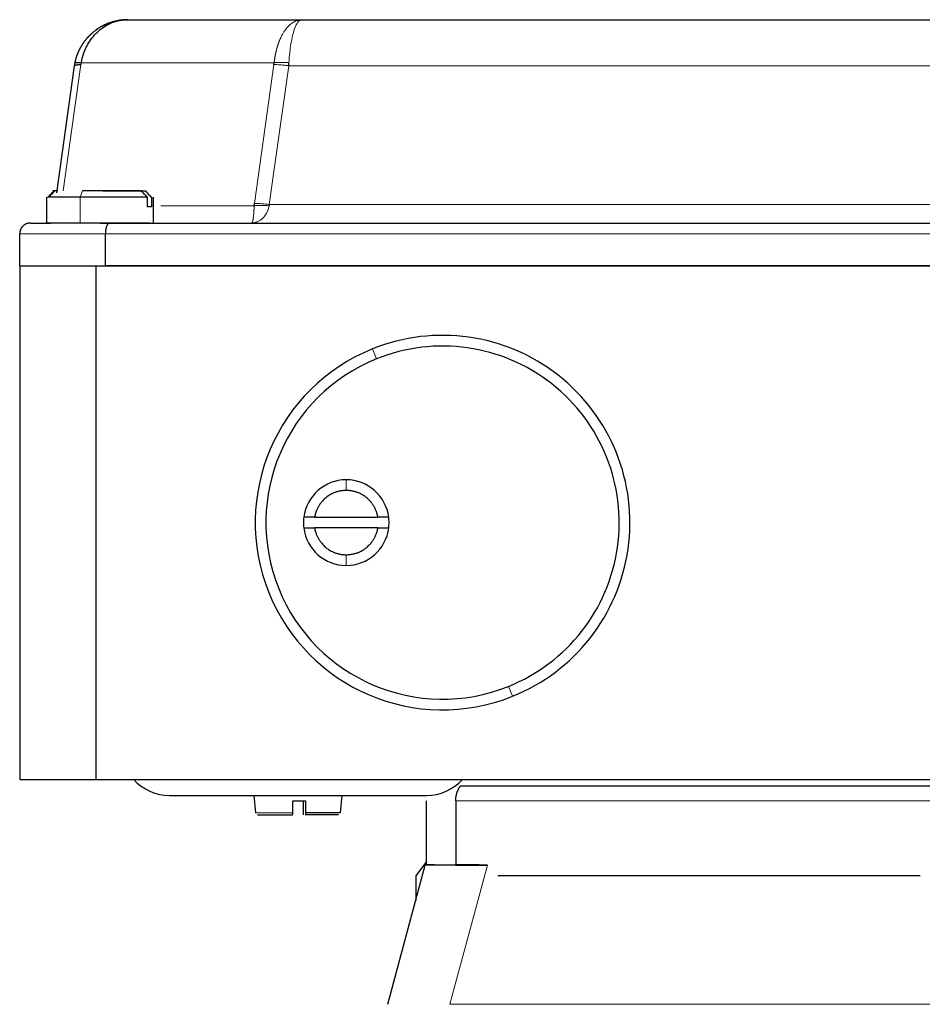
# Model space of a CAD drawing. Header units: inches. Extents: x 0 to 20790, y -12 to 14700.
# Tile 70 of 256: x 6437 to 6521, y 6901 to 6993. Entities that reach past the tile are written whole.
import ezdxf

# ---------------------------------------------------------------- set-up
doc = ezdxf.new("R2010")
doc.units = ezdxf.units.IN
doc.layers.add('1', color=7, linetype='Continuous', true_color=0xffffff)

msp = doc.modelspace()

# ---------------------------------------------------------------- linework, layer by layer
at = {"layer": '1', "color": 2, "linetype": 'Continuous', "lineweight": 25}
for p, q in [((6447.213, 6993.327), (6463.507, 6993.327)), ((6463.507, 6993.327), (6540.761, 6993.327)), ((6440.592, 6977.142), (6442.261, 6989.023)), ((6442.883, 6989.302), (6442.855, 6989.135)), ((6460.882, 6989.135), (6460.901, 6989.302)), ((6444.905, 6977.327), (6448.876, 6977.327)), ((6439.634, 6976.727), (6439.634, 6974.327)), ((6442.768, 6976.727), (6439.741, 6976.727)), ((6449.063, 6976.727), (6442.768, 6976.727)), ((6449.063, 6975.827), (6449.063, 6976.727)), ((6449.436, 6976.727), (6449.436, 6975.827)), ((6459.034, 6975.937), (6459.059, 6976.16)), ((6438.134, 6974.327), (6439.782, 6974.327)), ((6444.681, 6974.327), (6445.548, 6974.327)), ((6445.548, 6974.327), (6558.72, 6974.327)), ((6437.134, 6970.327), (6437.134, 6973.327)), ((6445.134, 6970.327), (6445.134, 6973.327)), ((6437.134, 6970.327), (6444.234, 6970.327)), ((6437.134, 6970.327), (6437.134, 6922.327)), ((6444.234, 6970.327), (6560.034, 6970.327)), ((6464.676, 6946.827), (6470.592, 6946.827)), ((6470.592, 6945.827), (6464.676, 6945.827)), ((6437.134, 6922.327), (6444.234, 6922.327)), ((6444.234, 6922.327), (6560.034, 6922.327)), ((6478.323, 6921.741), (6527.134, 6921.741)), ((6451.134, 6920.827), (6475.134, 6920.827)), ((6459.016, 6920.827), (6459.158, 6919.21)), ((6467.111, 6919.21), (6467.253, 6920.827)), ((6462.634, 6919.21), (6462.637, 6920.327)), ((6463.634, 6919.21), (6463.631, 6920.327)), ((6463.836, 6920.327), (6463.834, 6919.21)), ((6459.157, 6919.21), (6459.158, 6919.21)), ((6463.834, 6919.21), (6463.829, 6919.027)), ((6467.111, 6919.21), (6463.834, 6919.21)), ((6471.531, 6901.31), (6475.019, 6914.327)), ((6475.134, 6914.661), (6474.134, 6913.327)), ((6477.865, 6914.327), (6475.134, 6914.327)), ((6477.865, 6914.327), (6480.815, 6914.327)), ((6474.134, 6913.327), (6474.134, 6911.024)), ((6521.247, 6913.327), (6481.785, 6913.327))]:
    msp.add_line(p, q, dxfattribs=at)
at = {"layer": '1', "color": 110, "linetype": 'Continuous', "lineweight": 13}
for p, q in [((6442.855, 6989.135), (6441.195, 6977.327)), ((6460.901, 6989.302), (6442.883, 6989.302)), ((6459.059, 6976.16), (6460.882, 6989.135)), ((6462.27, 6989.023), (6460.446, 6976.049)), ((6541.998, 6989.023), (6462.27, 6989.023)), ((6442.992, 6977.327), (6442.768, 6976.727)), ((6442.768, 6974.327), (6442.768, 6976.727)), ((6459.034, 6975.937), (6450.309, 6975.937)), ((6543.822, 6976.049), (6460.446, 6976.049)), ((6445.134, 6973.327), (6437.134, 6973.327)), ((6470.476, 6961.635), (6470.103, 6962.563)), ((6467.634, 6949.327), (6467.634, 6950.327)), ((6467.634, 6943.327), (6467.634, 6942.327)), ((6483.165, 6930.092), (6482.792, 6931.019)), ((6527.134, 6920.327), (6477.865, 6920.327)), ((6462.634, 6919.21), (6459.158, 6919.21)), ((6477.327, 6901.31), (6480.815, 6914.327)), ((6477.327, 6901.31), (6526.941, 6901.31))]:
    msp.add_line(p, q, dxfattribs=at)
at = {"layer": '1', "color": 2, "linetype": 'Continuous', "lineweight": 25}
for centre, radius, start, end in [((6476.634, 6946.327), 17.5, 291.91456, 111.91456), ((6476.634, 6946.327), 17.5, 111.91456, 291.91456), ((6476.634, 6946.327), 16.5, 291.91456, 111.91456), ((6476.634, 6946.327), 16.5, 111.91456, 291.91456), ((6467.634, 6946.327), 4, 90, 172.81924), ((6467.634, 6946.327), 4, 7.18076, 90), ((6467.634, 6946.327), 4, 187.18076, 270), ((6467.634, 6946.327), 4, 270, 352.81924), ((6451.134, 6925.327), 4.5, 221.81235, 269.99838), ((6475.134, 6925.327), 4.5, 270.00162, 318.18765)]:
    msp.add_arc(centre, radius, start, end, dxfattribs=at)
for points, degree, knots in [([(6442.309, 6989.302), (6442.311, 6989.314), (6442.316, 6989.337), (6442.323, 6989.372), (6442.331, 6989.407), (6442.339, 6989.442), (6442.347, 6989.477), (6442.355, 6989.513), (6442.364, 6989.548), (6442.373, 6989.584), (6442.383, 6989.619), (6442.392, 6989.655), (6442.402, 6989.691), (6442.413, 6989.727), (6442.423, 6989.762), (6442.434, 6989.798), (6442.445, 6989.834), (6442.457, 6989.87), (6442.469, 6989.906), (6442.481, 6989.942), (6442.493, 6989.979), (6442.506, 6990.015), (6442.519, 6990.051), (6442.533, 6990.087), (6442.546, 6990.123), (6442.561, 6990.159), (6442.575, 6990.196), (6442.59, 6990.232), (6442.605, 6990.268), (6442.62, 6990.304), (6442.636, 6990.34), (6442.652, 6990.377), (6442.668, 6990.413), (6442.685, 6990.449), (6442.702, 6990.485), (6442.72, 6990.521), (6442.737, 6990.557), (6442.755, 6990.593), (6442.774, 6990.629), (6442.793, 6990.664), (6442.812, 6990.7), (6442.831, 6990.736), (6442.851, 6990.771), (6442.871, 6990.807), (6442.891, 6990.842), (6442.912, 6990.878), (6442.933, 6990.913), (6442.954, 6990.948), (6442.976, 6990.983), (6442.998, 6991.018), (6443.021, 6991.052), (6443.043, 6991.087), (6443.066, 6991.122), (6443.09, 6991.156), (6443.114, 6991.19), (6443.138, 6991.224), (6443.162, 6991.258), (6443.187, 6991.292), (6443.211, 6991.326), (6443.237, 6991.359), (6443.262, 6991.392), (6443.288, 6991.425), (6443.315, 6991.458), (6443.341, 6991.491), (6443.368, 6991.524), (6443.395, 6991.556), (6443.422, 6991.588), (6443.45, 6991.62), (6443.478, 6991.652), (6443.506, 6991.683), (6443.535, 6991.715), (6443.564, 6991.746), (6443.593, 6991.777), (6443.622, 6991.807), (6443.652, 6991.838), (6443.682, 6991.868), (6443.712, 6991.898), (6443.743, 6991.927), (6443.774, 6991.957), (6443.805, 6991.986), (6443.836, 6992.015), (6443.867, 6992.043), (6443.899, 6992.072), (6443.931, 6992.1), (6443.964, 6992.128), (6443.997, 6992.156), (6444.047, 6992.198), (6444.116, 6992.253), (6444.205, 6992.322), (6444.297, 6992.389), (6444.392, 6992.456), (6444.49, 6992.521), (6444.591, 6992.586), (6444.696, 6992.648), (6444.804, 6992.709), (6444.915, 6992.768), (6445.029, 6992.826), (6445.146, 6992.881), (6445.266, 6992.933), (6445.39, 6992.984), (6445.485, 6993.02), (6445.552, 6993.043), (6445.588, 6993.056), (6445.625, 6993.069), (6445.664, 6993.081), (6445.703, 6993.094), (6445.743, 6993.106), (6445.784, 6993.119), (6445.826, 6993.131), (6445.87, 6993.144), (6445.914, 6993.156), (6445.959, 6993.168), (6446.005, 6993.179), (6446.053, 6993.191), (6446.101, 6993.202), (6446.15, 6993.213), (6446.201, 6993.224), (6446.252, 6993.234), (6446.304, 6993.244), (6446.358, 6993.254), (6446.412, 6993.263), (6446.468, 6993.272), (6446.524, 6993.28), (6446.582, 6993.287), (6446.641, 6993.295), (6446.7, 6993.301), (6446.761, 6993.307), (6446.823, 6993.312), (6446.885, 6993.317), (6446.949, 6993.32), (6447.013, 6993.323), (6447.079, 6993.326), (6447.146, 6993.327), (6447.19, 6993.327), (6447.213, 6993.327)], 3, [0, 0, 0, 0, 0.005099, 0.01022, 0.015364, 0.020531, 0.02572, 0.030931, 0.036164, 0.041418, 0.046695, 0.051993, 0.057312, 0.062653, 0.068014, 0.073396, 0.078799, 0.084222, 0.089665, 0.095129, 0.100612, 0.106114, 0.111636, 0.117177, 0.122737, 0.128316, 0.133914, 0.139529, 0.145163, 0.150814, 0.156483, 0.162169, 0.167872, 0.173592, 0.179329, 0.185082, 0.190851, 0.196636, 0.202436, 0.208252, 0.214083, 0.219928, 0.225788, 0.231662, 0.23755, 0.243452, 0.249367, 0.255295, 0.261236, 0.267189, 0.273154, 0.279132, 0.285121, 0.291121, 0.297133, 0.303155, 0.309188, 0.31523, 0.321283, 0.327345, 0.333416, 0.339497, 0.345585, 0.351682, 0.357788, 0.3639, 0.37002, 0.376148, 0.382282, 0.388422, 0.394568, 0.400721, 0.406878, 0.413041, 0.419209, 0.425381, 0.431558, 0.437738, 0.443922, 0.45011, 0.4563, 0.462493, 0.468689, 0.474886, 0.481105, 0.487368, 0.493676, 0.509748, 0.526111, 0.542763, 0.559708, 0.576944, 0.594474, 0.612297, 0.630412, 0.64882, 0.667519, 0.686508, 0.705785, 0.725347, 0.745193, 0.750708, 0.756357, 0.762141, 0.768062, 0.774118, 0.780311, 0.786641, 0.793109, 0.799714, 0.806456, 0.813338, 0.820357, 0.827516, 0.834814, 0.842251, 0.849828, 0.857544, 0.865401, 0.873397, 0.881533, 0.88981, 0.898226, 0.906782, 0.915479, 0.924315, 0.93329, 0.942405, 0.951659, 0.961052, 0.970583, 0.980251, 0.990057, 1, 1, 1, 1]), ([(6442.883, 6989.302), (6442.933, 6989.583), (6443.116, 6990.301), (6443.662, 6991.418), (6444.696, 6992.558), (6445.963, 6993.207), (6446.869, 6993.327), (6447.213, 6993.327)], 3, [0, 0, 0, 0, 0.125, 0.325, 0.552099, 0.829835, 1, 1, 1, 1]), ([(6442.261, 6989.023), (6442.263, 6989.033), (6442.266, 6989.054), (6442.271, 6989.085), (6442.275, 6989.116), (6442.28, 6989.147), (6442.286, 6989.178), (6442.291, 6989.209), (6442.297, 6989.24), (6442.303, 6989.271), (6442.307, 6989.292), (6442.309, 6989.302)], 3, [0, 0, 0, 0, 0.111307, 0.222566, 0.333777, 0.444939, 0.556052, 0.667115, 0.778128, 0.889089, 1, 1, 1, 1]), ([(6442.261, 6989.023), (6442.264, 6989.041), (6442.286, 6989.065), (6442.353, 6989.09), (6442.42, 6989.106), (6442.505, 6989.119), (6442.639, 6989.131), (6442.763, 6989.135), (6442.855, 6989.135)], 3, [0, 0, 0, 0, 0.25, 0.375, 0.5, 0.625, 0.75, 1, 1, 1, 1]), ([(6440.392, 6977.327), (6440.301, 6977.23), (6440.115, 6977.03), (6439.928, 6976.83), (6439.832, 6976.727)], 3, [0, 0, 0, 0, 0.484397, 1, 1, 1, 1]), ([(6449.063, 6976.727), (6448.967, 6976.83), (6448.78, 6977.03), (6448.593, 6977.23), (6448.503, 6977.327)], 3, [0, 0, 0, 0, 0.515603, 1, 1, 1, 1]), ([(6448.876, 6977.327), (6448.967, 6977.23), (6449.153, 6977.03), (6449.34, 6976.83), (6449.436, 6976.727)], 3, [0, 0, 0, 0, 0.484397, 1, 1, 1, 1]), ([(6438.134, 6974.327), (6438.129, 6974.327), (6438.119, 6974.327), (6438.105, 6974.327), (6438.09, 6974.326), (6438.076, 6974.326), (6438.062, 6974.325), (6438.048, 6974.324), (6438.035, 6974.322), (6438.022, 6974.321), (6438.009, 6974.319), (6437.996, 6974.318), (6437.983, 6974.316), (6437.971, 6974.314), (6437.959, 6974.312), (6437.947, 6974.31), (6437.936, 6974.307), (6437.924, 6974.305), (6437.913, 6974.303), (6437.902, 6974.3), (6437.892, 6974.297), (6437.881, 6974.295), (6437.871, 6974.292), (6437.861, 6974.289), (6437.852, 6974.287), (6437.842, 6974.284), (6437.833, 6974.281), (6437.824, 6974.278), (6437.815, 6974.275), (6437.807, 6974.272), (6437.798, 6974.269), (6437.79, 6974.266), (6437.782, 6974.263), (6437.775, 6974.261), (6437.767, 6974.258), (6437.76, 6974.255), (6437.729, 6974.242), (6437.677, 6974.218), (6437.606, 6974.178), (6437.541, 6974.134), (6437.483, 6974.087), (6437.438, 6974.046), (6437.406, 6974.013), (6437.382, 6973.987), (6437.36, 6973.961), (6437.339, 6973.934), (6437.318, 6973.906), (6437.299, 6973.877), (6437.281, 6973.848), (6437.263, 6973.819), (6437.247, 6973.789), (6437.232, 6973.758), (6437.218, 6973.727), (6437.205, 6973.696), (6437.193, 6973.665), (6437.183, 6973.634), (6437.173, 6973.602), (6437.165, 6973.571), (6437.157, 6973.54), (6437.151, 6973.508), (6437.146, 6973.477), (6437.141, 6973.447), (6437.138, 6973.416), (6437.136, 6973.386), (6437.134, 6973.357), (6437.134, 6973.337), (6437.134, 6973.327)], 3, [0, 0, 0, 0, 0.009799, 0.019458, 0.028977, 0.038354, 0.04759, 0.056682, 0.065632, 0.074438, 0.083101, 0.091619, 0.099992, 0.10822, 0.116304, 0.124242, 0.132035, 0.139682, 0.147184, 0.154541, 0.161752, 0.168818, 0.175739, 0.182516, 0.189147, 0.195634, 0.201977, 0.208176, 0.214231, 0.220143, 0.225912, 0.231539, 0.237022, 0.242364, 0.247565, 0.252624, 0.257543, 0.312984, 0.365978, 0.416471, 0.464443, 0.509902, 0.531874, 0.553807, 0.57569, 0.597511, 0.619255, 0.640907, 0.662455, 0.683883, 0.705177, 0.726322, 0.747307, 0.768116, 0.788736, 0.809156, 0.829363, 0.849345, 0.869093, 0.888595, 0.907843, 0.926828, 0.945543, 0.96398, 0.982134, 1, 1, 1, 1]), ([(6445.548, 6974.327), (6445.546, 6974.327), (6445.542, 6974.327), (6445.536, 6974.327), (6445.53, 6974.326), (6445.524, 6974.326), (6445.518, 6974.325), (6445.513, 6974.324), (6445.507, 6974.322), (6445.502, 6974.321), (6445.496, 6974.319), (6445.491, 6974.318), (6445.486, 6974.316), (6445.481, 6974.314), (6445.476, 6974.312), (6445.471, 6974.31), (6445.466, 6974.307), (6445.462, 6974.305), (6445.457, 6974.303), (6445.452, 6974.3), (6445.448, 6974.297), (6445.444, 6974.295), (6445.439, 6974.292), (6445.435, 6974.289), (6445.431, 6974.287), (6445.427, 6974.284), (6445.424, 6974.281), (6445.42, 6974.278), (6445.416, 6974.275), (6445.413, 6974.272), (6445.409, 6974.269), (6445.406, 6974.266), (6445.403, 6974.263), (6445.399, 6974.261), (6445.396, 6974.258), (6445.393, 6974.255), (6445.381, 6974.242), (6445.359, 6974.218), (6445.329, 6974.178), (6445.303, 6974.134), (6445.278, 6974.087), (6445.26, 6974.046), (6445.246, 6974.013), (6445.237, 6973.987), (6445.228, 6973.961), (6445.219, 6973.934), (6445.211, 6973.906), (6445.203, 6973.877), (6445.195, 6973.848), (6445.188, 6973.819), (6445.182, 6973.789), (6445.176, 6973.758), (6445.17, 6973.727), (6445.164, 6973.696), (6445.16, 6973.665), (6445.155, 6973.634), (6445.151, 6973.602), (6445.147, 6973.571), (6445.144, 6973.54), (6445.142, 6973.508), (6445.139, 6973.477), (6445.137, 6973.447), (6445.136, 6973.416), (6445.135, 6973.386), (6445.134, 6973.357), (6445.134, 6973.337), (6445.134, 6973.327)], 3, [0, 0, 0, 0, 0.009799, 0.019458, 0.028977, 0.038354, 0.04759, 0.056682, 0.065632, 0.074438, 0.083101, 0.091619, 0.099992, 0.10822, 0.116304, 0.124242, 0.132035, 0.139682, 0.147184, 0.154541, 0.161752, 0.168818, 0.175739, 0.182516, 0.189147, 0.195634, 0.201977, 0.208176, 0.214231, 0.220143, 0.225912, 0.231539, 0.237023, 0.242364, 0.247565, 0.252624, 0.257543, 0.312984, 0.365978, 0.416471, 0.464443, 0.509902, 0.531874, 0.553807, 0.57569, 0.597511, 0.619255, 0.640907, 0.662455, 0.683883, 0.705177, 0.726322, 0.747307, 0.768116, 0.788736, 0.809156, 0.829363, 0.849345, 0.869093, 0.888595, 0.907843, 0.926828, 0.945543, 0.96398, 0.982134, 1, 1, 1, 1]), ([(6467.502, 6949.324), (6466.432, 6949.276), (6465.267, 6948.238), (6464.76, 6947.322), (6464.676, 6946.827)], 2, [0, 0, 0, 0.5, 0.75, 1, 1, 1]), ([(6470.592, 6946.827), (6470.508, 6947.322), (6470.002, 6948.237), (6468.836, 6949.276), (6467.765, 6949.324)], 2, [0, 0, 0, 0.25, 0.5, 1, 1, 1]), ([(6464.676, 6945.827), (6464.76, 6945.333), (6465.266, 6944.418), (6466.432, 6943.378), (6467.503, 6943.33)], 2, [0, 0, 0, 0.25, 0.5, 1, 1, 1]), ([(6467.766, 6943.33), (6468.835, 6943.379), (6470.001, 6944.417), (6470.508, 6945.332), (6470.592, 6945.827)], 2, [0, 0, 0, 0.5, 0.75, 1, 1, 1]), ([(6477.865, 6920.327), (6477.865, 6920.334), (6477.865, 6920.348), (6477.865, 6920.369), (6477.866, 6920.39), (6477.866, 6920.411), (6477.867, 6920.432), (6477.868, 6920.453), (6477.869, 6920.474), (6477.87, 6920.494), (6477.872, 6920.515), (6477.874, 6920.536), (6477.875, 6920.557), (6477.877, 6920.577), (6477.88, 6920.598), (6477.882, 6920.618), (6477.885, 6920.639), (6477.887, 6920.659), (6477.89, 6920.68), (6477.893, 6920.7), (6477.896, 6920.72), (6477.9, 6920.741), (6477.903, 6920.761), (6477.907, 6920.781), (6477.911, 6920.801), (6477.915, 6920.821), (6477.919, 6920.842), (6477.924, 6920.862), (6477.928, 6920.882), (6477.933, 6920.902), (6477.938, 6920.922), (6477.943, 6920.941), (6477.949, 6920.961), (6477.954, 6920.981), (6477.96, 6921.001), (6477.966, 6921.021), (6477.972, 6921.04), (6477.978, 6921.06), (6477.984, 6921.08), (6477.99, 6921.099), (6477.997, 6921.119), (6478.006, 6921.145), (6478.018, 6921.178), (6478.033, 6921.217), (6478.049, 6921.256), (6478.065, 6921.294), (6478.082, 6921.332), (6478.099, 6921.369), (6478.117, 6921.406), (6478.135, 6921.442), (6478.154, 6921.477), (6478.173, 6921.512), (6478.193, 6921.547), (6478.214, 6921.581), (6478.235, 6921.614), (6478.256, 6921.647), (6478.278, 6921.679), (6478.3, 6921.711), (6478.316, 6921.731), (6478.323, 6921.741)], 3, [0, 0, 0, 0, 0.01273, 0.025438, 0.038127, 0.050799, 0.063455, 0.076099, 0.088733, 0.101359, 0.113979, 0.126595, 0.13921, 0.151826, 0.164445, 0.177069, 0.189702, 0.202344, 0.214999, 0.227668, 0.240354, 0.253059, 0.265785, 0.278535, 0.291311, 0.304114, 0.316947, 0.329812, 0.342712, 0.355648, 0.368623, 0.381638, 0.394696, 0.407799, 0.420948, 0.434146, 0.447395, 0.460697, 0.474053, 0.487465, 0.500936, 0.514467, 0.542391, 0.570321, 0.598272, 0.626259, 0.654297, 0.682401, 0.710585, 0.738865, 0.767255, 0.79577, 0.824422, 0.853227, 0.882197, 0.911347, 0.940688, 0.970235, 1, 1, 1, 1]), ([(6459.356, 6919.027), (6459.356, 6919.027), (6459.361, 6919.027), (6460.07, 6919.027), (6461.767, 6919.027), (6462.629, 6919.027)], 3, [0, 0, 0, 0, 0.026942, 0.513471, 1, 1, 1, 1]), ([(6462.629, 6919.027), (6462.63, 6919.029), (6462.63, 6919.03), (6462.63, 6919.031), (6462.63, 6919.033), (6462.63, 6919.034), (6462.63, 6919.036), (6462.63, 6919.038), (6462.631, 6919.039), (6462.631, 6919.041), (6462.631, 6919.043), (6462.631, 6919.046), (6462.631, 6919.048), (6462.631, 6919.05), (6462.631, 6919.052), (6462.631, 6919.054), (6462.632, 6919.056), (6462.632, 6919.058), (6462.632, 6919.061), (6462.632, 6919.063), (6462.632, 6919.065), (6462.632, 6919.067), (6462.632, 6919.068), (6462.632, 6919.07), (6462.632, 6919.072), (6462.632, 6919.073), (6462.632, 6919.075), (6462.633, 6919.076), (6462.633, 6919.077), (6462.633, 6919.078), (6462.633, 6919.082), (6462.633, 6919.09), (6462.633, 6919.102), (6462.633, 6919.114), (6462.634, 6919.127), (6462.634, 6919.14), (6462.634, 6919.154), (6462.634, 6919.168), (6462.634, 6919.182), (6462.634, 6919.196), (6462.634, 6919.205), (6462.634, 6919.21)], 3, [0, 0, 0, 0, 0.114711, 0.136466, 0.157763, 0.178577, 0.198885, 0.218667, 0.237903, 0.256575, 0.274666, 0.292161, 0.309046, 0.325309, 0.34094, 0.355927, 0.370263, 0.38394, 0.396951, 0.409291, 0.420956, 0.43194, 0.442242, 0.451857, 0.460785, 0.469022, 0.476569, 0.483424, 0.489586, 0.495055, 0.499831, 0.551519, 0.603206, 0.654746, 0.705993, 0.756807, 0.807051, 0.856601, 0.905342, 0.953172, 1, 1, 1, 1]), ([(6463.639, 6919.027), (6463.638, 6919.029), (6463.638, 6919.03), (6463.638, 6919.031), (6463.638, 6919.033), (6463.638, 6919.034), (6463.637, 6919.036), (6463.637, 6919.038), (6463.637, 6919.039), (6463.637, 6919.041), (6463.637, 6919.043), (6463.637, 6919.046), (6463.637, 6919.048), (6463.637, 6919.05), (6463.637, 6919.052), (6463.636, 6919.054), (6463.636, 6919.056), (6463.636, 6919.058), (6463.636, 6919.061), (6463.636, 6919.063), (6463.636, 6919.065), (6463.636, 6919.067), (6463.636, 6919.068), (6463.636, 6919.07), (6463.635, 6919.072), (6463.635, 6919.073), (6463.635, 6919.075), (6463.635, 6919.076), (6463.635, 6919.077), (6463.635, 6919.078), (6463.635, 6919.082), (6463.635, 6919.09), (6463.635, 6919.102), (6463.634, 6919.114), (6463.634, 6919.127), (6463.634, 6919.14), (6463.634, 6919.154), (6463.634, 6919.168), (6463.634, 6919.182), (6463.634, 6919.196), (6463.634, 6919.205), (6463.634, 6919.21)], 3, [0, 0, 0, 0, 0.114711, 0.136466, 0.157763, 0.178577, 0.198885, 0.218667, 0.237903, 0.256575, 0.274666, 0.292161, 0.309046, 0.325309, 0.34094, 0.355927, 0.370263, 0.38394, 0.396951, 0.409291, 0.420956, 0.43194, 0.442242, 0.451857, 0.460785, 0.469022, 0.476569, 0.483424, 0.489586, 0.495055, 0.499831, 0.551519, 0.603206, 0.654746, 0.705993, 0.756807, 0.807051, 0.856601, 0.905342, 0.953172, 1, 1, 1, 1]), ([(6480.815, 6914.327), (6480.802, 6914.327), (6480.776, 6914.327), (6480.737, 6914.327), (6480.698, 6914.327), (6480.66, 6914.327), (6480.621, 6914.327), (6480.582, 6914.327), (6480.544, 6914.327), (6480.505, 6914.328), (6480.467, 6914.328), (6480.428, 6914.328), (6480.39, 6914.328), (6480.352, 6914.328), (6480.313, 6914.328), (6480.275, 6914.328), (6480.237, 6914.328), (6480.199, 6914.328), (6480.16, 6914.328), (6480.122, 6914.328), (6480.084, 6914.328), (6480.046, 6914.329), (6480.009, 6914.329), (6479.971, 6914.329), (6479.933, 6914.329), (6479.895, 6914.329), (6479.858, 6914.329), (6479.82, 6914.329), (6479.783, 6914.329), (6479.745, 6914.329), (6479.708, 6914.33), (6479.671, 6914.33), (6479.634, 6914.33), (6479.597, 6914.33), (6479.56, 6914.33), (6479.523, 6914.33), (6479.486, 6914.33), (6479.45, 6914.33), (6479.413, 6914.33), (6479.377, 6914.33), (6479.34, 6914.33), (6479.304, 6914.33), (6479.268, 6914.331), (6479.232, 6914.331), (6479.196, 6914.331), (6479.16, 6914.331), (6479.124, 6914.331), (6479.089, 6914.331), (6479.053, 6914.331), (6479.018, 6914.331), (6478.983, 6914.331), (6478.947, 6914.331), (6478.912, 6914.331), (6478.877, 6914.331), (6478.843, 6914.331), (6478.808, 6914.331), (6478.773, 6914.331), (6478.739, 6914.331), (6478.705, 6914.331), (6478.671, 6914.331), (6478.637, 6914.331), (6478.603, 6914.331), (6478.569, 6914.331), (6478.535, 6914.331), (6478.502, 6914.331), (6478.468, 6914.331), (6478.435, 6914.331), (6478.402, 6914.331), (6478.369, 6914.331), (6478.337, 6914.33), (6478.304, 6914.33), (6478.271, 6914.33), (6478.239, 6914.33), (6478.207, 6914.33), (6478.175, 6914.33), (6478.143, 6914.33), (6478.111, 6914.33), (6478.08, 6914.33), (6478.048, 6914.33), (6478.017, 6914.329), (6477.986, 6914.329), (6477.955, 6914.329), (6477.924, 6914.329), (6477.894, 6914.329), (6477.863, 6914.329), (6477.833, 6914.329), (6477.803, 6914.329), (6477.773, 6914.328), (6477.743, 6914.328), (6477.713, 6914.328), (6477.684, 6914.328), (6477.654, 6914.328), (6477.625, 6914.328), (6477.596, 6914.327), (6477.568, 6914.327), (6477.539, 6914.327), (6477.51, 6914.327), (6477.482, 6914.327), (6477.454, 6914.327), (6477.426, 6914.327), (6477.398, 6914.326), (6477.371, 6914.326), (6477.343, 6914.326), (6477.316, 6914.326), (6477.289, 6914.326), (6477.262, 6914.326), (6477.235, 6914.325), (6477.209, 6914.325), (6477.182, 6914.325), (6477.156, 6914.325), (6477.13, 6914.325), (6477.104, 6914.325), (6477.079, 6914.325), (6477.053, 6914.324), (6477.028, 6914.324), (6477.003, 6914.324), (6476.978, 6914.324), (6476.953, 6914.324), (6476.928, 6914.324), (6476.904, 6914.324), (6476.88, 6914.324), (6476.856, 6914.324), (6476.832, 6914.324), (6476.808, 6914.324), (6476.785, 6914.324), (6476.761, 6914.324), (6476.738, 6914.324), (6476.715, 6914.323), (6476.693, 6914.323), (6476.67, 6914.323), (6476.647, 6914.324), (6476.625, 6914.324), (6476.603, 6914.324), (6476.58, 6914.324), (6476.558, 6914.324), (6476.536, 6914.324), (6476.514, 6914.324), (6476.492, 6914.324), (6476.47, 6914.324), (6476.449, 6914.324), (6476.427, 6914.324), (6476.406, 6914.324), (6476.384, 6914.324), (6476.363, 6914.324), (6476.342, 6914.325), (6476.32, 6914.325), (6476.3, 6914.325), (6476.279, 6914.325), (6476.258, 6914.325), (6476.237, 6914.325), (6476.217, 6914.325), (6476.196, 6914.326), (6476.176, 6914.326), (6476.156, 6914.326), (6476.136, 6914.326), (6476.116, 6914.326), (6476.096, 6914.326), (6476.076, 6914.327), (6476.057, 6914.327), (6476.037, 6914.327), (6476.018, 6914.327), (6475.999, 6914.327), (6475.98, 6914.327), (6475.961, 6914.327), (6475.942, 6914.328), (6475.924, 6914.328), (6475.905, 6914.328), (6475.887, 6914.328), (6475.869, 6914.328), (6475.851, 6914.328), (6475.833, 6914.329), (6475.815, 6914.329), (6475.798, 6914.329), (6475.781, 6914.329), (6475.763, 6914.329), (6475.746, 6914.329), (6475.729, 6914.329), (6475.713, 6914.329), (6475.696, 6914.33), (6475.68, 6914.33), (6475.663, 6914.33), (6475.647, 6914.33), (6475.631, 6914.33), (6475.615, 6914.33), (6475.6, 6914.33), (6475.584, 6914.33), (6475.569, 6914.33), (6475.554, 6914.33), (6475.539, 6914.331), (6475.525, 6914.331), (6475.51, 6914.331), (6475.496, 6914.331), (6475.482, 6914.331), (6475.468, 6914.331), (6475.454, 6914.331), (6475.44, 6914.331), (6475.427, 6914.331), (6475.414, 6914.331), (6475.401, 6914.331), (6475.388, 6914.331), (6475.375, 6914.331), (6475.363, 6914.331), (6475.351, 6914.331), (6475.339, 6914.331), (6475.327, 6914.331), (6475.315, 6914.331), (6475.304, 6914.331), (6475.293, 6914.331), (6475.282, 6914.331), (6475.271, 6914.331), (6475.26, 6914.331), (6475.25, 6914.331), (6475.24, 6914.331), (6475.23, 6914.331), (6475.22, 6914.331), (6475.211, 6914.33), (6475.201, 6914.33), (6475.192, 6914.33), (6475.183, 6914.33), (6475.175, 6914.33), (6475.166, 6914.33), (6475.158, 6914.33), (6475.15, 6914.33), (6475.143, 6914.33), (6475.135, 6914.33), (6475.128, 6914.33), (6475.121, 6914.33), (6475.114, 6914.329), (6475.107, 6914.329), (6475.101, 6914.329), (6475.095, 6914.329), (6475.089, 6914.329), (6475.083, 6914.329), (6475.078, 6914.329), (6475.073, 6914.329), (6475.068, 6914.329), (6475.063, 6914.328), (6475.059, 6914.328), (6475.054, 6914.328), (6475.05, 6914.328), (6475.047, 6914.328), (6475.043, 6914.328), (6475.04, 6914.328), (6475.037, 6914.328), (6475.034, 6914.328), (6475.031, 6914.328), (6475.029, 6914.328), (6475.027, 6914.328), (6475.025, 6914.327), (6475.023, 6914.327), (6475.022, 6914.327), (6475.021, 6914.327), (6475.02, 6914.327), (6475.02, 6914.327), (6475.019, 6914.327), (6475.019, 6914.327)], 3, [0, 0, 0, 0, 0.004246, 0.00849, 0.012731, 0.01697, 0.021205, 0.025438, 0.029668, 0.033895, 0.038119, 0.04234, 0.046558, 0.050773, 0.054984, 0.059192, 0.063396, 0.067597, 0.071795, 0.075989, 0.080179, 0.084366, 0.088549, 0.092728, 0.096903, 0.101074, 0.105242, 0.109405, 0.113564, 0.117719, 0.121869, 0.126015, 0.130157, 0.134295, 0.138428, 0.142556, 0.14668, 0.150799, 0.154914, 0.159023, 0.163128, 0.167228, 0.171323, 0.175413, 0.179498, 0.183578, 0.187652, 0.191722, 0.195786, 0.199845, 0.203898, 0.207946, 0.211989, 0.216026, 0.220057, 0.224083, 0.228103, 0.232117, 0.236126, 0.240128, 0.244125, 0.248116, 0.252101, 0.25608, 0.260053, 0.264019, 0.26798, 0.271934, 0.275882, 0.279824, 0.283759, 0.287688, 0.291611, 0.295527, 0.299436, 0.30334, 0.307236, 0.311126, 0.315009, 0.318885, 0.322755, 0.326618, 0.330474, 0.334323, 0.338166, 0.342001, 0.34583, 0.349651, 0.353466, 0.357273, 0.361074, 0.364867, 0.368653, 0.372432, 0.376204, 0.379968, 0.383725, 0.387475, 0.391218, 0.394953, 0.398681, 0.402402, 0.406115, 0.409821, 0.413519, 0.41721, 0.420893, 0.424569, 0.428238, 0.431898, 0.435552, 0.439197, 0.442835, 0.446466, 0.450089, 0.453704, 0.457311, 0.460911, 0.464503, 0.468088, 0.471664, 0.475234, 0.478795, 0.482348, 0.485894, 0.489432, 0.492963, 0.496485, 0.5, 0.503515, 0.507038, 0.510568, 0.514106, 0.517652, 0.521206, 0.524767, 0.528336, 0.531913, 0.535497, 0.539089, 0.542689, 0.546297, 0.549912, 0.553535, 0.557165, 0.560803, 0.564449, 0.568102, 0.571763, 0.575431, 0.579107, 0.58279, 0.586481, 0.59018, 0.593885, 0.597599, 0.601319, 0.605047, 0.608783, 0.612525, 0.616275, 0.620032, 0.623797, 0.627569, 0.631348, 0.635134, 0.638927, 0.642727, 0.646535, 0.650349, 0.654171, 0.657999, 0.661835, 0.665677, 0.669526, 0.673382, 0.677245, 0.681115, 0.684991, 0.688875, 0.692764, 0.696661, 0.700564, 0.704474, 0.70839, 0.712312, 0.716241, 0.720177, 0.724118, 0.728066, 0.732021, 0.735981, 0.739948, 0.743921, 0.747899, 0.751884, 0.755875, 0.759872, 0.763875, 0.767883, 0.771897, 0.775918, 0.779943, 0.783975, 0.788012, 0.792054, 0.796102, 0.800156, 0.804214, 0.808279, 0.812348, 0.816423, 0.820502, 0.824587, 0.828677, 0.832772, 0.836872, 0.840977, 0.845087, 0.849201, 0.85332, 0.857444, 0.861573, 0.865706, 0.869843, 0.873985, 0.878131, 0.882282, 0.886437, 0.890596, 0.894759, 0.898926, 0.903097, 0.907272, 0.911451, 0.915634, 0.919821, 0.924011, 0.928205, 0.932403, 0.936604, 0.940808, 0.945016, 0.949228, 0.953442, 0.95766, 0.961881, 0.966105, 0.970332, 0.974562, 0.978795, 0.98303, 0.987269, 0.99151, 1, 1, 1, 1])]:
    msp.add_open_spline(points, degree=degree, knots=knots, dxfattribs=at)
for points, degree in [([(6447.213, 6993.327), (6445.623, 6993.324), (6444.269, 6992.369)], 2), ([(6442.309, 6989.302), (6442.311, 6989.315), (6442.36, 6989.334), (6442.558, 6989.334), (6442.765, 6989.315), (6442.883, 6989.302)], 3), ([(6462.27, 6989.023), (6462.277, 6989.116), (6462.284, 6989.209), (6462.288, 6989.302)], 3), ([(6440.328, 6977.327), (6439.741, 6976.727)], 1), ([(6449.633, 6974.327), (6449.633, 6976.727)], 1), ([(6460.446, 6976.049), (6460.436, 6976.012), (6460.427, 6975.974), (6460.421, 6975.937)], 3), ([(6449.273, 6975.827), (6449.21, 6975.827), (6449.14, 6975.827), (6449.063, 6975.827)], 3), ([(6449.436, 6975.827), (6449.39, 6975.827), (6449.335, 6975.827), (6449.273, 6975.827)], 3), ([(6442.768, 6974.327), (6441.858, 6974.327), (6440.416, 6974.327), (6439.65, 6974.327), (6439.632, 6974.327), (6439.998, 6974.327)], 2), ([(6449.276, 6974.327), (6448.909, 6974.327), (6447.499, 6974.327), (6445.698, 6974.327), (6443.679, 6974.327), (6442.768, 6974.327)], 2), ([(6444.234, 6970.327), (6444.234, 6922.327)], 1), ([(6559.134, 6970.327), (6445.134, 6970.327)], 1), ([(6467.634, 6949.327), (6467.568, 6949.327), (6467.502, 6949.324)], 2), ([(6467.765, 6949.324), (6467.699, 6949.327), (6467.634, 6949.327)], 2), ([(6463.665, 6946.827), (6463.644, 6946.661), (6463.634, 6946.494), (6463.634, 6946.327)], 3), ([(6464.676, 6946.827), (6463.665, 6946.827)], 1), ([(6471.603, 6946.827), (6470.592, 6946.827)], 1), ([(6471.634, 6946.328), (6471.634, 6946.495), (6471.623, 6946.662), (6471.603, 6946.827)], 3), ([(6463.634, 6946.327), (6463.634, 6946.16), (6463.644, 6945.993), (6463.665, 6945.827)], 3), ([(6463.665, 6945.827), (6464.676, 6945.827)], 1), ([(6470.592, 6945.827), (6471.603, 6945.827)], 1), ([(6471.603, 6945.827), (6471.623, 6945.993), (6471.634, 6946.16), (6471.634, 6946.328)], 3), ([(6467.503, 6943.33), (6467.568, 6943.327), (6467.634, 6943.327)], 2), ([(6467.634, 6943.327), (6467.7, 6943.327), (6467.766, 6943.33)], 2), ([(6462.637, 6920.327), (6462.836, 6920.327), (6463.036, 6920.327), (6463.237, 6920.327)], 3), ([(6463.237, 6920.327), (6463.438, 6920.327), (6463.639, 6920.327), (6463.836, 6920.327)], 3), ([(6475.134, 6914.327), (6475.134, 6920.327)], 1), ([(6477.865, 6920.327), (6477.865, 6914.327)], 1), ([(6466.911, 6919.027), (6466.933, 6919.027), (6466.334, 6919.027), (6464.684, 6919.027), (6463.829, 6919.027)], 3)]:
    msp.add_open_spline(points, degree=degree, dxfattribs=at)
at = {"layer": '1', "color": 110, "linetype": 'Continuous', "lineweight": 13}
for points, knots in [([(6460.901, 6989.302), (6460.902, 6989.313), (6460.905, 6989.335), (6460.908, 6989.367), (6460.912, 6989.4), (6460.916, 6989.433), (6460.92, 6989.466), (6460.924, 6989.498), (6460.928, 6989.531), (6460.933, 6989.564), (6460.937, 6989.597), (6460.942, 6989.631), (6460.947, 6989.664), (6460.952, 6989.697), (6460.957, 6989.73), (6460.962, 6989.763), (6460.967, 6989.797), (6460.973, 6989.83), (6460.978, 6989.863), (6460.984, 6989.897), (6460.99, 6989.93), (6460.996, 6989.964), (6461.002, 6989.997), (6461.008, 6990.03), (6461.015, 6990.064), (6461.022, 6990.097), (6461.028, 6990.131), (6461.035, 6990.164), (6461.042, 6990.198), (6461.05, 6990.231), (6461.057, 6990.264), (6461.064, 6990.298), (6461.072, 6990.331), (6461.08, 6990.365), (6461.088, 6990.398), (6461.096, 6990.431), (6461.104, 6990.464), (6461.113, 6990.497), (6461.121, 6990.531), (6461.13, 6990.564), (6461.139, 6990.597), (6461.148, 6990.63), (6461.157, 6990.663), (6461.166, 6990.695), (6461.176, 6990.728), (6461.185, 6990.761), (6461.195, 6990.794), (6461.205, 6990.826), (6461.215, 6990.859), (6461.225, 6990.891), (6461.236, 6990.923), (6461.246, 6990.955), (6461.257, 6990.987), (6461.268, 6991.019), (6461.279, 6991.051), (6461.29, 6991.083), (6461.301, 6991.115), (6461.312, 6991.146), (6461.324, 6991.178), (6461.336, 6991.209), (6461.347, 6991.24), (6461.359, 6991.271), (6461.371, 6991.302), (6461.384, 6991.333), (6461.396, 6991.363), (6461.408, 6991.394), (6461.421, 6991.424), (6461.434, 6991.454), (6461.447, 6991.484), (6461.46, 6991.514), (6461.473, 6991.543), (6461.486, 6991.573), (6461.499, 6991.602), (6461.513, 6991.631), (6461.527, 6991.66), (6461.54, 6991.689), (6461.574, 6991.759), (6461.629, 6991.865), (6461.705, 6992.003), (6461.782, 6992.131), (6461.858, 6992.251), (6461.936, 6992.363), (6462.016, 6992.469), (6462.098, 6992.568), (6462.181, 6992.661), (6462.264, 6992.748), (6462.349, 6992.828), (6462.411, 6992.883), (6462.452, 6992.916), (6462.47, 6992.931), (6462.489, 6992.946), (6462.509, 6992.961), (6462.529, 6992.976), (6462.549, 6992.991), (6462.57, 6993.006), (6462.591, 6993.021), (6462.612, 6993.035), (6462.634, 6993.05), (6462.657, 6993.065), (6462.68, 6993.079), (6462.703, 6993.093), (6462.727, 6993.107), (6462.751, 6993.121), (6462.776, 6993.135), (6462.801, 6993.148), (6462.827, 6993.161), (6462.853, 6993.174), (6462.879, 6993.186), (6462.906, 6993.198), (6462.934, 6993.21), (6462.962, 6993.221), (6462.99, 6993.232), (6463.019, 6993.243), (6463.049, 6993.253), (6463.078, 6993.262), (6463.109, 6993.271), (6463.14, 6993.279), (6463.171, 6993.287), (6463.202, 6993.294), (6463.235, 6993.301), (6463.267, 6993.307), (6463.3, 6993.312), (6463.334, 6993.317), (6463.368, 6993.32), (6463.402, 6993.323), (6463.437, 6993.326), (6463.472, 6993.327), (6463.495, 6993.327), (6463.507, 6993.327)], [0, 0, 0, 0, 0.004758, 0.009533, 0.014325, 0.019135, 0.023962, 0.028806, 0.033667, 0.038544, 0.043438, 0.048349, 0.053276, 0.058219, 0.063179, 0.068154, 0.073146, 0.078153, 0.083175, 0.088213, 0.093266, 0.098334, 0.103418, 0.108516, 0.113628, 0.118755, 0.123897, 0.129053, 0.134222, 0.139406, 0.144603, 0.149813, 0.155037, 0.160274, 0.165524, 0.170787, 0.176063, 0.18135, 0.18665, 0.191962, 0.197286, 0.202622, 0.207969, 0.213327, 0.218697, 0.224077, 0.229468, 0.234869, 0.240281, 0.245703, 0.251134, 0.256576, 0.262026, 0.267486, 0.272955, 0.278433, 0.283919, 0.289414, 0.294917, 0.300428, 0.305947, 0.311473, 0.317007, 0.322547, 0.328095, 0.333649, 0.33921, 0.344777, 0.35035, 0.355928, 0.361512, 0.367102, 0.372696, 0.378296, 0.3839, 0.389509, 0.395121, 0.425018, 0.453976, 0.482007, 0.509226, 0.536226, 0.56308, 0.589754, 0.616219, 0.642445, 0.668401, 0.69406, 0.699541, 0.705129, 0.710825, 0.71663, 0.722543, 0.728565, 0.734697, 0.740939, 0.74729, 0.753753, 0.760326, 0.767011, 0.773807, 0.780715, 0.787735, 0.794867, 0.802112, 0.80947, 0.816941, 0.824525, 0.832222, 0.840034, 0.847958, 0.855996, 0.864149, 0.872414, 0.880794, 0.889287, 0.897894, 0.906614, 0.915447, 0.924394, 0.933453, 0.942626, 0.95191, 0.961306, 0.970813, 0.980432, 0.990161, 1, 1, 1, 1]), ([(6462.288, 6989.302), (6462.304, 6989.628), (6462.375, 6990.564), (6462.592, 6991.875), (6462.936, 6992.859), (6463.251, 6993.263), (6463.436, 6993.327), (6463.507, 6993.327)], [0, 0, 0, 0, 0.144913, 0.425275, 0.675, 0.875, 1, 1, 1, 1]), ([(6460.882, 6989.135), (6460.964, 6989.135), (6461.14, 6989.131), (6461.388, 6989.116), (6461.652, 6989.095), (6461.928, 6989.067), (6462.156, 6989.039), (6462.27, 6989.023)], [0, 0, 0, 0, 0.222222, 0.444444, 0.555556, 0.777778, 1, 1, 1, 1]), ([(6458.796, 6974.327), (6458.797, 6974.327), (6458.799, 6974.327), (6458.802, 6974.328), (6458.804, 6974.328), (6458.807, 6974.329), (6458.81, 6974.33), (6458.812, 6974.331), (6458.815, 6974.333), (6458.817, 6974.335), (6458.82, 6974.336), (6458.822, 6974.339), (6458.825, 6974.341), (6458.827, 6974.343), (6458.829, 6974.346), (6458.832, 6974.348), (6458.834, 6974.351), (6458.836, 6974.354), (6458.838, 6974.357), (6458.84, 6974.36), (6458.843, 6974.363), (6458.845, 6974.367), (6458.847, 6974.37), (6458.849, 6974.374), (6458.85, 6974.377), (6458.852, 6974.381), (6458.854, 6974.385), (6458.856, 6974.388), (6458.858, 6974.392), (6458.86, 6974.396), (6458.861, 6974.4), (6458.863, 6974.404), (6458.865, 6974.408), (6458.866, 6974.412), (6458.868, 6974.416), (6458.869, 6974.42), (6458.874, 6974.431), (6458.881, 6974.452), (6458.891, 6974.485), (6458.9, 6974.52), (6458.909, 6974.557), (6458.918, 6974.596), (6458.926, 6974.637), (6458.934, 6974.679), (6458.94, 6974.717), (6458.945, 6974.75), (6458.949, 6974.778), (6458.953, 6974.806), (6458.956, 6974.835), (6458.96, 6974.864), (6458.964, 6974.895), (6458.967, 6974.926), (6458.971, 6974.957), (6458.975, 6974.989), (6458.979, 6975.022), (6458.982, 6975.056), (6458.986, 6975.09), (6458.989, 6975.124), (6458.993, 6975.159), (6458.996, 6975.194), (6458.999, 6975.23), (6459.002, 6975.266), (6459.005, 6975.302), (6459.008, 6975.339), (6459.01, 6975.376), (6459.013, 6975.413), (6459.015, 6975.45), (6459.017, 6975.488), (6459.019, 6975.525), (6459.021, 6975.563), (6459.023, 6975.601), (6459.025, 6975.638), (6459.026, 6975.676), (6459.028, 6975.714), (6459.029, 6975.751), (6459.03, 6975.789), (6459.031, 6975.826), (6459.032, 6975.863), (6459.033, 6975.9), (6459.034, 6975.925), (6459.034, 6975.937)], [0, 0, 0, 0, 0.00906, 0.018007, 0.026839, 0.035558, 0.044161, 0.052651, 0.061025, 0.069285, 0.07743, 0.08546, 0.093375, 0.101175, 0.10886, 0.11643, 0.123885, 0.131225, 0.13845, 0.14556, 0.152556, 0.159437, 0.166203, 0.172854, 0.179392, 0.185815, 0.192124, 0.198319, 0.2044, 0.210367, 0.216221, 0.221961, 0.227589, 0.233103, 0.238505, 0.243793, 0.24897, 0.284392, 0.31869, 0.351861, 0.383902, 0.414816, 0.444607, 0.473281, 0.500847, 0.517597, 0.534031, 0.550231, 0.566319, 0.582295, 0.598158, 0.613905, 0.629535, 0.645044, 0.660432, 0.675696, 0.690834, 0.705844, 0.720723, 0.73547, 0.750082, 0.764558, 0.778895, 0.793092, 0.807146, 0.821057, 0.834822, 0.848439, 0.861908, 0.875227, 0.888396, 0.901412, 0.914275, 0.926984, 0.93954, 0.951941, 0.964187, 0.976279, 0.988216, 1, 1, 1, 1]), ([(6460.421, 6975.937), (6460.42, 6975.931), (6460.418, 6975.918), (6460.415, 6975.899), (6460.411, 6975.88), (6460.407, 6975.861), (6460.404, 6975.842), (6460.4, 6975.823), (6460.395, 6975.804), (6460.391, 6975.786), (6460.387, 6975.767), (6460.382, 6975.748), (6460.377, 6975.729), (6460.372, 6975.71), (6460.367, 6975.691), (6460.362, 6975.672), (6460.356, 6975.654), (6460.351, 6975.635), (6460.345, 6975.616), (6460.339, 6975.598), (6460.333, 6975.579), (6460.327, 6975.561), (6460.32, 6975.542), (6460.314, 6975.524), (6460.307, 6975.505), (6460.3, 6975.487), (6460.293, 6975.469), (6460.286, 6975.451), (6460.279, 6975.433), (6460.271, 6975.415), (6460.263, 6975.397), (6460.256, 6975.379), (6460.237, 6975.337), (6460.204, 6975.27), (6460.155, 6975.181), (6460.101, 6975.093), (6460.052, 6975.022), (6460.012, 6974.969), (6459.983, 6974.931), (6459.954, 6974.896), (6459.925, 6974.863), (6459.897, 6974.832), (6459.869, 6974.804), (6459.842, 6974.776), (6459.815, 6974.751), (6459.764, 6974.703), (6459.683, 6974.636), (6459.569, 6974.556), (6459.442, 6974.483), (6459.347, 6974.44), (6459.287, 6974.417), (6459.266, 6974.409), (6459.244, 6974.402), (6459.221, 6974.394), (6459.197, 6974.387), (6459.172, 6974.379), (6459.146, 6974.372), (6459.119, 6974.366), (6459.091, 6974.359), (6459.062, 6974.353), (6459.033, 6974.348), (6459.002, 6974.343), (6458.97, 6974.338), (6458.937, 6974.334), (6458.903, 6974.331), (6458.868, 6974.329), (6458.833, 6974.328), (6458.808, 6974.327), (6458.796, 6974.327)], [0, 0, 0, 0, 0.006078, 0.012178, 0.018298, 0.02444, 0.030602, 0.036786, 0.042991, 0.049218, 0.055465, 0.061734, 0.068024, 0.074335, 0.080667, 0.087021, 0.093396, 0.099792, 0.106209, 0.112647, 0.119107, 0.125587, 0.132089, 0.138611, 0.145155, 0.151719, 0.158304, 0.164911, 0.171537, 0.178185, 0.184854, 0.191543, 0.198252, 0.232947, 0.269279, 0.30719, 0.346618, 0.365645, 0.384046, 0.401831, 0.419012, 0.435601, 0.451636, 0.467274, 0.482527, 0.497386, 0.55405, 0.614963, 0.680149, 0.749593, 0.759584, 0.770032, 0.780937, 0.7923, 0.804124, 0.816409, 0.829156, 0.842367, 0.856041, 0.870179, 0.884782, 0.899851, 0.915384, 0.931381, 0.947843, 0.964767, 0.982153, 1, 1, 1, 1]), ([(6460.421, 6975.937), (6460.129, 6975.96), (6459.691, 6975.976), (6459.252, 6975.958), (6459.087, 6975.943), (6459.034, 6975.937)], [0, 0, 0, 0, 0.571429, 0.857143, 1, 1, 1, 1]), ([(6460.446, 6976.049), (6460.332, 6976.065), (6460.048, 6976.1), (6459.664, 6976.136), (6459.317, 6976.157), (6459.14, 6976.16), (6459.059, 6976.16)], [0, 0, 0, 0, 0.222222, 0.555556, 0.777778, 1, 1, 1, 1])]:
    msp.add_open_spline(points, degree=3, knots=knots, dxfattribs=at)
for points, degree in [([(6460.901, 6989.302), (6461.024, 6989.315), (6461.299, 6989.334), (6461.777, 6989.334), (6462.118, 6989.315), (6462.288, 6989.302)], 3), ([(6559.134, 6973.327), (6445.134, 6973.327)], 1)]:
    msp.add_open_spline(points, degree=degree, dxfattribs=at)
at = {"layer": '1', "color": 2, "linetype": 'Continuous', "lineweight": 25}
for points, weights in [([(6440.691, 6977.327), (6439.947, 6977.327), (6440.392, 6977.327)], [0.854245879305, 0.845069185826, 0.957499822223]), ([(6448.503, 6977.327), (6446.634, 6977.327), (6442.992, 6977.327)], [0.957499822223, 0.730173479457, 1])]:
    msp.add_rational_spline(points, weights, degree=2, dxfattribs=at)

doc.saveas('drawing.dxf')
